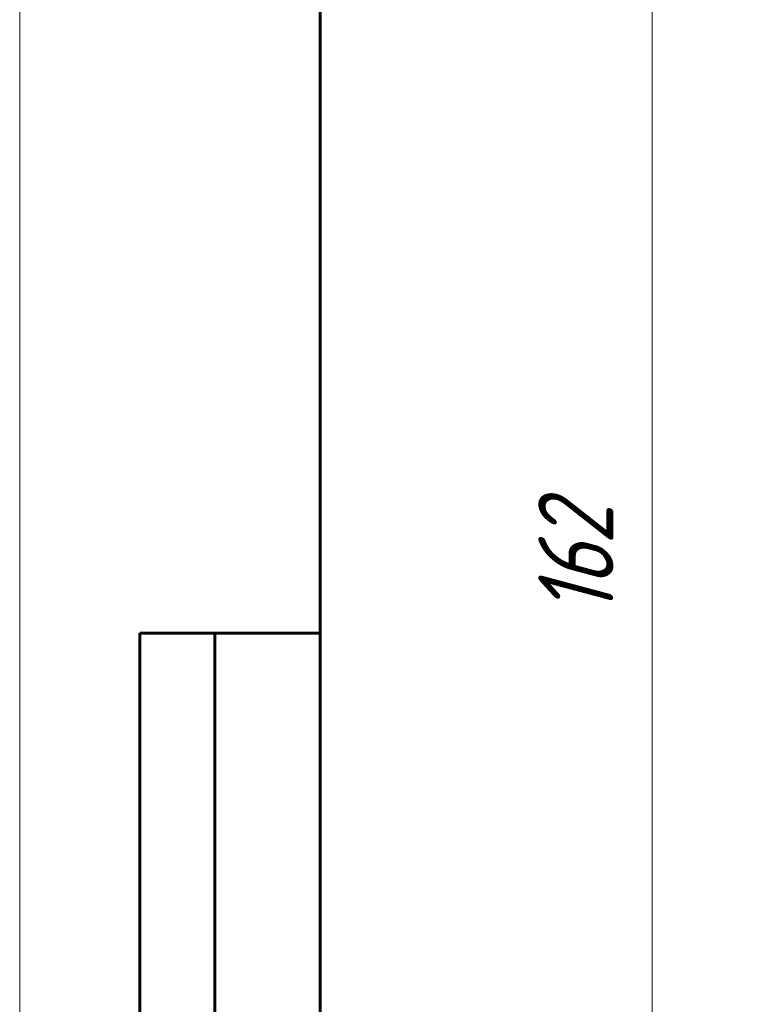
# Model space of a CAD drawing. Header units: millimetres. Extents: x 0 to 297, y 0 to 420.
# Tile 18 of 32: x 0 to 48, y 267 to 333. Entities that reach past the tile are written whole.
import ezdxf

# ---------------------------------------------------------------- set-up
doc = ezdxf.new("R2010")
doc.units = ezdxf.units.MM
doc.linetypes.add('K5LT_BASIC', pattern=[0])
doc.linetypes.add('K5LT_THIN', pattern=[0])
doc.layers.add('Системный слой', color=7, linetype='Continuous')
doc.layers.add('Системный слой (1)', color=251, linetype='Continuous', true_color=0x6c6c6c)
doc.styles.add('KDIMTEXTSTYLE', font='txt', dxfattribs={"width": 0.96, "oblique": 15, "height": 5})
doc.styles.add('KTEXTSTYLE', font='txt', dxfattribs={"width": 0.96, "height": 5})
doc.dimstyles.new('KDIMSTYLE (0.50)', dxfattribs={"dimtxt": 5, "dimasz": 1, "dimexe": 2, "dimexo": 0, "dimgap": 1, "dimtad": 1, "dimlfac": 2, "dimtxsty": 'KDIMTEXTSTYLE', "dimsah": 1, "dimcen": 0, "dimdle": 1, "dimadec": 0, "dimazin": 0, "dimtfac": 0.667, "dimtmove": 0, "dimatfit": 3, "dimfxl": 1, "dimtvp": 1, "dimtolj": 1, "dimtzin": 0, "dimarcsym": 0})

# ---------------------------------------------------------------- blocks, each defined once
blk = doc.blocks.new('D1')
at = {"layer": 'Системный слой (1)'}
for points in [[(42.779, 333.873), (42.121, 338.873), (41.462, 333.873), (42.121, 334.373)], [(42.121, 257.873), (42.779, 262.873), (42.121, 262.373), (41.462, 262.873)]]:
    blk.add_hatch(color=7, dxfattribs=at).paths.add_polyline_path(points)
at = {"layer": 'Системный слой (1)', "color": 7, "linetype": 'K5LT_THIN', "lineweight": 18, "true_color": 0xffffff}
for p, q in [((76.465, 338.873), (40.121, 338.873)), ((41.462, 333.873), (42.121, 338.873)), ((42.121, 338.873), (42.779, 333.873)), ((42.121, 257.873), (42.121, 338.873)), ((42.121, 334.373), (41.462, 333.873)), ((42.779, 333.873), (42.121, 334.373)), ((42.121, 257.873), (41.462, 262.873)), ((41.462, 262.873), (42.121, 262.373)), ((42.121, 262.373), (42.779, 262.873)), ((42.779, 262.873), (42.121, 257.873)), ((91.215, 257.873), (40.121, 257.873))]:
    blk.add_line(p, q, dxfattribs=at)
blk.add_wipeout([(41.121, 293.164), (33.739, 293.164), (33.739, 303.166), (41.121, 303.166)]).dxf.layer = 'Системный слой (1)'
at = {"layer": 'Системный слой (1)', "color": 7, "insert": (34.533, 293.164), "char_height": 5, "attachment_point": 1, "rotation": 90, "style": 'KTEXTSTYLE'}
blk.add_mtext('\\fArial|b0|c204|p34;\\H5.0;\\W1.000;\\Q15;\\fGOST Type AU|b0|i0|c204|p34;\\Q15;\\W0.960;162', dxfattribs=at)
blk = doc.blocks.new('KDIMARROW_01')
at = {"layer": 'Системный слой'}
blk.add_hatch(color=0, dxfattribs=at).paths.add_polyline_path([(-5, -0.658), (0, 0), (-5, 0.658), (-4.5, 0)])
at = {"layer": 'Системный слой', "color": 0, "linetype": 'K5LT_THIN', "lineweight": 18}
for p, q in [((-4.5, 0), (-5, 0.658)), ((-5, 0.658), (0, 0)), ((0, 0), (-5, -0.658)), ((-5, -0.658), (-4.5, 0))]:
    blk.add_line(p, q, dxfattribs=at)
at = {"layer": 'Системный слой (1)', "color": 0, "linetype": 'K5LT_THIN', "lineweight": 18}
blk.add_line((96.965, 338.873), (96.465, 338.873), dxfattribs=at)
blk = doc.blocks.new('U214')
at = {"color": 7, "linetype": 'K5LT_THIN', "lineweight": 18, "true_color": 0xffffff}
blk.add_line((0, 0), (0, 420), dxfattribs=at)
at = {"color": 143, "linetype": 'K5LT_BASIC', "lineweight": 60, "true_color": 0x33acca}
for p, q in [((20, 5), (20, 415)), ((8, 172), (8, 292)), ((20, 292), (8, 292)), ((13, 172), (13, 292))]:
    blk.add_line(p, q, dxfattribs=at)

msp = doc.modelspace()

# ---------------------------------------------------------------- dimensions: what is measured, and where the dimension line sits
at = {"layer": 'Системный слой (1)', "color": 7}
dim = msp.add_linear_dim(base=(42.1206, 257.8733), p1=(76.4653, 338.8733), p2=(91.2153, 257.8733), angle=90, dimstyle='KDIMSTYLE (0.50)', override={"dimexo": 0, "dimpost": '\\fGOST Type AU|b0|c204|p34;\\H5.0;\\W0.960;\\Q15;<>', "dimblk1": 'KDIMARROW_01', "dimblk2": 'KDIMARROW_01', "dimse1": 0, "dimse2": 0, "dimclrt": 7, "dimtol": 1, "dimtp": 0, "dimtm": 0, "dimtdec": 5, "dimtolj": 1}, dxfattribs=at)
dim.commit()
dim.dimension.update_dxf_attribs({"geometry": 'D1', "text_midpoint": (42.1206, 298.3733), "dimtype": 160})

# ---------------------------------------------------------------- next in the draw order: block references
msp.add_blockref('U214', (0, 0))

doc.saveas('drawing.dxf')
